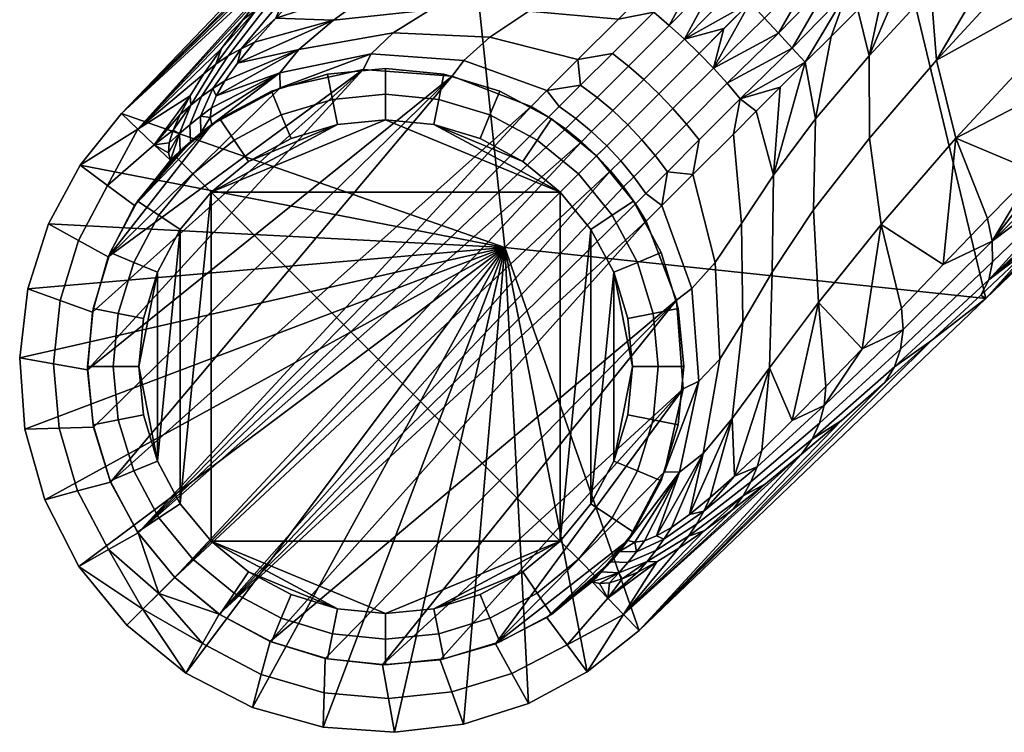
# Model space of a CAD drawing. Header units: millimetres. Extents: x -302 to 302, y -261 to 267.
# Tile 1 of 256: x -261 to -225, y -261 to -235. Entities that reach past the tile are written whole.
import ezdxf

# ---------------------------------------------------------------- set-up
doc = ezdxf.new("R2010")
doc.units = ezdxf.units.MM
doc.layers.add('nozky', color=250, linetype='Continuous')
doc.layers.add('podnoz', color=7, linetype='Continuous')

msp = doc.modelspace()

# ---------------------------------------------------------------- meshes
at = {"layer": 'nozky'}
mesh = msp.add_polyface(dxfattribs=at)
corners = [(-257.348, -245.526, 0.925), (-257.541, -247.487, 0.925), (-258.487, -247.487, 1.849), (-258.276, -245.341, 1.849), (-256.42, -245.711), (-256.595, -247.487), (-256.775, -243.64, 0.925), (-257.65, -243.278, 1.849), (-255.901, -244.002), (-255.847, -241.902, 0.925), (-256.634, -241.376, 1.849), (-255.06, -242.428), (-254.597, -240.378, 0.925), (-255.266, -239.709, 1.849), (-253.927, -241.047), (-253.073, -239.128, 0.925), (-253.599, -238.341, 1.849), (-252.547, -239.915), (-251.335, -238.199, 0.925), (-251.697, -237.325, 1.849), (-250.973, -239.073), (-249.449, -237.627, 0.925), (-249.634, -236.699, 1.849), (-249.264, -238.555), (-247.487, -237.434, 0.925), (-247.487, -236.487, 1.849), (-247.487, -238.38), (-245.526, -237.627, 0.925), (-245.342, -236.699, 1.849), (-245.711, -238.555), (-243.64, -238.199, 0.925), (-243.278, -237.325, 1.849), (-244.002, -239.073), (-241.902, -239.128, 0.925), (-241.376, -238.341, 1.849), (-242.428, -239.915), (-240.378, -240.378, 0.925), (-239.709, -239.709, 1.849), (-241.048, -241.047), (-239.128, -241.902, 0.925), (-238.341, -241.376, 1.849), (-239.915, -242.428), (-238.199, -243.64, 0.925), (-237.324, -243.278, 1.849), (-239.073, -244.002), (-237.627, -245.526, 0.925), (-236.699, -245.341, 1.849), (-238.555, -245.711), (-237.434, -247.487, 0.925), (-236.487, -247.487, 1.849), (-238.38, -247.487), (-258.276, -245.341, 1.849), (-258.487, -247.487, 1.849), (-258.487, -247.487, 5), (-258.276, -245.341, 5), (-257.65, -243.278, 1.849), (-257.65, -243.278, 5), (-256.634, -241.376, 1.849), (-256.634, -241.376, 5), (-255.266, -239.709, 1.849), (-255.266, -239.709, 5), (-253.599, -238.341, 1.849), (-253.599, -238.341, 5), (-251.697, -237.325, 1.849), (-251.697, -237.325, 5), (-249.634, -236.699, 1.849), (-249.634, -236.699, 5), (-247.487, -236.487, 1.849), (-247.487, -236.487, 5), (-245.342, -236.699, 1.849), (-245.342, -236.699, 5), (-243.278, -237.325, 1.849), (-243.278, -237.325, 5), (-241.376, -238.341, 1.849), (-241.376, -238.341, 5), (-239.709, -239.709, 1.849), (-239.709, -239.709, 5), (-238.341, -241.376, 1.849), (-238.341, -241.376, 5), (-237.324, -243.278, 1.849), (-237.324, -243.278, 5), (-236.699, -245.341, 1.849), (-236.699, -245.341, 5), (-236.487, -247.487, 1.849), (-236.487, -247.487, 5), (-255.901, -244.002), (-256.595, -247.487), (-256.42, -245.711), (-255.901, -250.973), (-255.06, -242.428), (-249.264, -238.555), (-253.927, -241.047), (-252.547, -239.915), (-250.973, -239.073), (-255.06, -252.547), (-247.487, -238.38), (-241.048, -241.047), (-241.048, -253.927), (-245.711, -238.555), (-244.002, -239.073), (-242.428, -239.915), (-239.915, -242.428), (-239.915, -252.547), (-239.073, -244.002), (-238.555, -245.711), (-238.38, -247.487)]
mesh.append_faces([[corners[k] for k in face] for face in [(0, 1, 2, 3), (4, 5, 1, 0), (6, 0, 3, 7), (8, 4, 0, 6), (9, 6, 7, 10), (11, 8, 6, 9), (12, 9, 10, 13), (14, 11, 9, 12), (15, 12, 13, 16), (17, 14, 12, 15), (18, 15, 16, 19), (20, 17, 15, 18), (21, 18, 19, 22), (23, 20, 18, 21), (24, 21, 22, 25), (26, 23, 21, 24), (27, 24, 25, 28), (29, 26, 24, 27), (30, 27, 28, 31), (32, 29, 27, 30), (33, 30, 31, 34), (35, 32, 30, 33), (36, 33, 34, 37), (38, 35, 33, 36), (39, 36, 37, 40), (41, 38, 36, 39), (42, 39, 40, 43), (44, 41, 39, 42), (45, 42, 43, 46), (47, 44, 42, 45), (48, 45, 46, 49), (50, 47, 45, 48), (51, 52, 53, 54), (55, 51, 54, 56), (57, 55, 56, 58), (59, 57, 58, 60), (61, 59, 60, 62), (63, 61, 62, 64), (65, 63, 64, 66), (67, 65, 66, 68), (69, 67, 68, 70), (71, 69, 70, 72), (73, 71, 72, 74), (75, 73, 74, 76), (77, 75, 76, 78), (79, 77, 78, 80), (81, 79, 80, 82), (83, 81, 82, 84), (85, 86, 87, 87), (88, 86, 85, 85), (88, 85, 89, 89), (90, 91, 92, 92), (92, 93, 90, 90), (89, 91, 94, 94), (90, 95, 91, 91), (91, 96, 97, 97), (98, 99, 100, 100), (96, 98, 100, 100), (95, 98, 96, 96), (96, 91, 95, 95), (101, 97, 96, 96), (102, 101, 103, 103), (103, 104, 105, 105)]])
mesh = msp.add_polyface(dxfattribs=at)
corners = [(-255.847, -253.073, 0.925), (-254.597, -254.596, 0.925), (-255.266, -255.266, 1.849), (-256.634, -253.599, 1.849), (-255.06, -252.547), (-253.927, -253.927), (-256.775, -251.335, 0.925), (-257.65, -251.697, 1.849), (-255.901, -250.973), (-257.348, -249.449, 0.925), (-258.276, -249.633, 1.849), (-256.42, -249.264), (-257.541, -247.487, 0.925), (-258.487, -247.487, 1.849), (-256.595, -247.487), (-237.627, -249.449, 0.925), (-237.434, -247.487, 0.925), (-236.487, -247.487, 1.849), (-236.699, -249.633, 1.849), (-238.555, -249.264), (-238.38, -247.487), (-238.199, -251.335, 0.925), (-237.324, -251.697, 1.849), (-239.073, -250.973), (-239.128, -253.073, 0.925), (-238.341, -253.599, 1.849), (-239.915, -252.547), (-240.378, -254.596, 0.925), (-239.709, -255.266, 1.849), (-241.048, -253.927), (-241.902, -255.847, 0.925), (-241.376, -256.634, 1.849), (-242.428, -255.06), (-243.64, -256.776, 0.925), (-243.278, -257.65, 1.849), (-244.002, -255.901), (-245.526, -257.348, 0.925), (-245.342, -258.276, 1.849), (-245.711, -256.42), (-247.487, -257.541, 0.925), (-247.487, -258.487, 1.849), (-247.487, -256.595), (-249.449, -257.348, 0.925), (-249.634, -258.276, 1.849), (-249.264, -256.42), (-251.335, -256.776, 0.925), (-251.697, -257.65, 1.849), (-250.973, -255.901), (-253.073, -255.847, 0.925), (-253.599, -256.634, 1.849), (-252.547, -255.06), (-256.634, -253.599, 1.849), (-255.266, -255.266, 1.849), (-255.266, -255.266, 5), (-256.634, -253.599, 5), (-257.65, -251.697, 1.849), (-257.65, -251.697, 5), (-258.276, -249.633, 1.849), (-258.276, -249.633, 5), (-258.487, -247.487, 1.849), (-258.487, -247.487, 5), (-236.699, -249.633, 1.849), (-236.487, -247.487, 1.849), (-236.487, -247.487, 5), (-236.699, -249.633, 5), (-237.324, -251.697, 1.849), (-237.324, -251.697, 5), (-238.341, -253.599, 1.849), (-238.341, -253.599, 5), (-239.709, -255.266, 1.849), (-239.709, -255.266, 5), (-241.376, -256.634, 1.849), (-241.376, -256.634, 5), (-243.278, -257.65, 1.849), (-243.278, -257.65, 5), (-245.342, -258.276, 1.849), (-245.342, -258.276, 5), (-247.487, -258.487, 1.849), (-247.487, -258.487, 5), (-249.634, -258.276, 1.849), (-249.634, -258.276, 5), (-251.697, -257.65, 1.849), (-251.697, -257.65, 5), (-253.599, -256.634, 1.849), (-253.599, -256.634, 5), (-255.06, -242.428), (-255.06, -252.547), (-255.901, -250.973), (-256.42, -249.264), (-256.595, -247.487), (-253.927, -241.047), (-253.927, -253.927), (-249.264, -256.42), (-247.487, -256.595), (-250.973, -255.901), (-252.547, -255.06), (-241.048, -253.927), (-242.428, -255.06), (-244.002, -255.901), (-245.711, -256.42), (-239.073, -250.973), (-239.915, -252.547), (-239.073, -244.002), (-238.38, -247.487), (-238.555, -249.264), (-239.915, -242.428)]
mesh.append_faces([[corners[k] for k in face] for face in [(0, 1, 2, 3), (4, 5, 1, 0), (6, 0, 3, 7), (8, 4, 0, 6), (9, 6, 7, 10), (11, 8, 6, 9), (12, 9, 10, 13), (14, 11, 9, 12), (15, 16, 17, 18), (19, 20, 16, 15), (21, 15, 18, 22), (23, 19, 15, 21), (24, 21, 22, 25), (26, 23, 21, 24), (27, 24, 25, 28), (29, 26, 24, 27), (30, 27, 28, 31), (32, 29, 27, 30), (33, 30, 31, 34), (35, 32, 30, 33), (36, 33, 34, 37), (38, 35, 33, 36), (39, 36, 37, 40), (41, 38, 36, 39), (42, 39, 40, 43), (44, 41, 39, 42), (45, 42, 43, 46), (47, 44, 42, 45), (48, 45, 46, 49), (50, 47, 45, 48), (1, 48, 49, 2), (5, 50, 48, 1), (51, 52, 53, 54), (55, 51, 54, 56), (57, 55, 56, 58), (59, 57, 58, 60), (61, 62, 63, 64), (65, 61, 64, 66), (67, 65, 66, 68), (69, 67, 68, 70), (71, 69, 70, 72), (73, 71, 72, 74), (75, 73, 74, 76), (77, 75, 76, 78), (79, 77, 78, 80), (81, 79, 80, 82), (83, 81, 82, 84), (52, 83, 84, 53), (85, 86, 87, 87), (88, 89, 87, 87), (86, 90, 91, 91), (92, 91, 93, 93), (92, 94, 95, 95), (92, 95, 91, 91), (90, 96, 91, 91), (93, 91, 96, 96), (97, 98, 99, 99), (99, 96, 97, 97), (100, 101, 102, 102), (100, 103, 104, 104), (105, 101, 96, 96), (102, 103, 100, 100), (99, 93, 96, 96)]])
at = {"layer": 'podnoz'}
mesh = msp.add_polyface(dxfattribs=at)
corners = [(-239.061, -226.464, 36.925), (-242.021, -225.29, 40.908), (-240.271, -223.568, 42.593), (-237.052, -222.6, 42.074), (-238.488, -221.754, 44.139), (-235.68, -223.324, 39.807), (-234.377, -223.924, 37.347), (-236.175, -227.179, 32.219), (-243.713, -226.922, 39.082), (-242.245, -229.215, 33.372), (-233.151, -224.394, 34.704), (-232.01, -224.732, 31.888), (-230.958, -224.932, 28.908), (-233.544, -227.384, 26.907), (-230.003, -224.992, 25.775), (-230.213, -225.97, 21.811), (-229.15, -224.908, 22.498), (-231.263, -227.02, 21.088), (-246.841, -228.498, 38.749), (-243.617, -225.104, 42.783), (-242.855, -225.114, 41.801), (-246.115, -228.407, 37.898), (-247.49, -228.719, 39.64), (-244.285, -225.245, 43.823), (-245.325, -228.463, 37.11), (-240.032, -221.375, 46.162), (-246.522, -227.36, 42.785), (-244.85, -225.542, 44.87), (-243.057, -223.63, 46.762), (-241.148, -221.628, 48.466), (-217.49, -213.248, 29.821), (-213.036, -206.918, 41.498), (-232.714, -212.574, 57.917), (-244.974, -225.359, 47.703), (-229.15, -224.908, 22.498), (-217.49, -213.248, 29.821), (-227.039, -227.039, 22.498), (-230.213, -225.97, 21.811), (-228.321, -228.321, 21.655), (-231.263, -227.02, 21.088), (-229.58, -229.58, 20.749), (-240.655, -221.423, 47.292), (-239.304, -221.483, 45.102), (-213.248, -217.49, 29.821), (-224.992, -230.003, 25.775), (-224.908, -229.15, 22.498), (-206.918, -213.036, 41.498), (-224.932, -230.958, 28.908), (-224.731, -232.01, 31.888), (-206.726, -214.238, 45.022), (-206.36, -215.557, 48.342), (-224.394, -233.151, 34.704), (-205.826, -216.982, 51.443), (-223.924, -234.377, 37.347), (-205.127, -218.507, 54.313), (-223.325, -235.68, 39.807), (-204.269, -220.124, 56.938), (-222.6, -237.052, 42.074), (-204.289, -221.815, 57.96), (-213.018, -230.154, 51.049), (-204.057, -222.635, 58.901), (-204.207, -224.127, 60.901), (-221.375, -240.032, 46.162), (-204.056, -223.434, 59.868), (-204.38, -224.59, 62.066), (-199.789, -220.454, 68.129), (-212.574, -232.714, 57.917), (-224.908, -229.15, 22.498), (-213.248, -217.49, 29.821), (-212.574, -232.714, 57.917), (-215.215, -215.215, 64.174), (-229.154, -229.154, 52.783), (-199.789, -220.454, 68.129)]
mesh.append_faces([[corners[k] for k in face] for face in [(0, 1, 2, 2), (3, 2, 4, 4), (0, 3, 5, 5), (0, 5, 6, 7), (0, 2, 3, 3), (0, 8, 1, 1), (8, 0, 9, 9), (10, 7, 6, 6), (11, 12, 13, 13), (14, 13, 12, 12), (15, 14, 16, 16), (14, 15, 13, 13), (17, 13, 15, 15), (11, 7, 10, 10), (13, 7, 11, 11), (18, 19, 20, 21), (22, 23, 19, 18), (20, 4, 2, 2), (20, 2, 1, 1), (21, 20, 8, 24), (1, 8, 20, 20), (23, 25, 19, 19), (20, 19, 25, 25), (23, 22, 26, 27), (23, 28, 29, 29), (27, 28, 23, 23), (30, 16, 14, 14), (11, 31, 12, 12), (32, 29, 33, 33), (29, 28, 33, 33), (33, 28, 27, 27), (27, 26, 33, 33), (34, 35, 36, 36), (37, 38, 39, 39), (34, 36, 37, 37), (38, 40, 39, 39), (36, 38, 37, 37), (23, 29, 41, 41), (23, 41, 25, 25), (20, 42, 4, 4), (20, 25, 42, 42), (43, 44, 45, 45), (44, 46, 47, 47), (48, 49, 50, 51), (46, 49, 48, 48), (51, 50, 52, 53), (48, 47, 46, 46), (54, 55, 53, 52), (55, 54, 56, 57), (56, 58, 59, 59), (60, 59, 58, 58), (61, 62, 63, 63), (64, 65, 66, 66), (67, 36, 68, 68), (69, 70, 71, 71), (72, 70, 69, 69)]])
mesh = msp.add_polyface(dxfattribs=at)
corners = [(-231.263, -227.02, 21.088), (-229.58, -229.58, 20.749), (-232.299, -228.057, 20.327), (-232.02, -232.02, 18.729), (-232.553, -231.491, 18.734), (-230.814, -230.815, 19.775), (-233.089, -230.967, 18.748), (-233.051, -233.051, 17.749), (-233.628, -230.448, 18.771), (-233.319, -229.077, 19.524), (-229.653, -236.022, 24.468), (-227.384, -233.544, 26.907), (-227.179, -236.175, 32.219), (-229.649, -239.057, 29.133), (-231.637, -238.345, 21.699), (-231.712, -241.705, 25.602), (-222.6, -237.052, 42.074), (-221.753, -238.488, 44.139), (-223.568, -240.271, 42.593), (-226.463, -239.061, 36.925), (-223.325, -235.68, 39.807), (-223.924, -234.377, 37.347), (-224.394, -233.151, 34.704), (-224.731, -232.01, 31.888), (-224.932, -230.958, 28.908), (-224.992, -230.003, 25.775), (-225.97, -230.213, 21.811), (-224.908, -229.15, 22.498), (-227.021, -231.263, 21.088), (-228.057, -232.299, 20.327), (-231.059, -235.302, 17.778), (-230.079, -234.321, 18.676), (-229.077, -233.319, 19.524), (-232.013, -236.256, 16.826), (-233.188, -240.426, 18.675), (-204.269, -220.124, 56.938), (-213.018, -230.154, 51.049), (-204.057, -222.635, 58.901), (-204.056, -223.434, 59.868), (-221.375, -240.032, 46.162), (-204.207, -224.127, 60.901), (-204.38, -224.59, 62.066), (-221.628, -241.148, 48.466), (-212.574, -232.714, 57.917), (-230.449, -233.628, 18.771), (-231.059, -235.302, 17.778), (-232.013, -236.256, 16.826), (-230.079, -234.321, 18.676), (-228.057, -232.299, 20.327), (-229.077, -233.319, 19.524), (-225.97, -230.213, 21.811), (-227.021, -231.263, 21.088), (-228.321, -228.321, 21.655), (-224.908, -229.15, 22.498), (-227.039, -227.039, 22.498), (-231.491, -232.553, 18.734), (-230.967, -233.089, 18.748), (-225.359, -244.974, 47.703), (-212.574, -232.714, 57.917), (-229.154, -229.154, 52.783), (-221.423, -240.655, 47.292), (-221.483, -239.304, 45.102), (-232.501, -235.73, 16.802), (-233.004, -235.175, 16.764), (-233.52, -234.628, 16.742)]
mesh.append_faces([[corners[k] for k in face] for face in [(0, 1, 2, 2), (3, 4, 5, 5), (4, 6, 5, 5), (7, 4, 3, 3), (6, 8, 5, 5), (8, 9, 5, 5), (1, 5, 2, 2), (10, 11, 12, 13), (14, 10, 13, 15), (16, 17, 18, 18), (19, 20, 16, 16), (19, 12, 21, 20), (22, 21, 12, 12), (23, 11, 24, 24), (25, 24, 11, 11), (26, 27, 25, 25), (25, 11, 26, 26), (28, 26, 11, 11), (23, 22, 12, 12), (11, 10, 29, 28), (11, 23, 12, 12), (10, 14, 30, 31), (10, 32, 29, 29), (31, 32, 10, 10), (30, 14, 33, 33), (34, 33, 14, 14), (35, 36, 16, 16), (17, 16, 36, 36), (37, 17, 36, 36), (37, 38, 39, 39), (40, 41, 42, 42), (42, 41, 43, 43), (44, 45, 46, 46), (44, 47, 45, 45), (48, 49, 5, 5), (50, 51, 52, 52), (53, 50, 54, 54), (51, 48, 1, 1), (44, 49, 47, 47), (52, 51, 1, 1), (3, 5, 55, 55), (55, 5, 56, 56), (7, 3, 55, 55), (56, 5, 44, 44), (44, 5, 49, 49), (1, 48, 5, 5), (54, 50, 52, 52), (57, 58, 59, 59), (40, 42, 60, 60), (40, 60, 39, 39), (37, 61, 17, 17), (37, 39, 61, 61), (56, 44, 62, 62), (46, 62, 44, 44), (55, 56, 63, 63), (62, 63, 56, 56), (63, 64, 55, 55)]])
mesh = msp.add_polyface(dxfattribs=at)
corners = [(-252.32, -235.515, 22.439), (-251.533, -234.627, 25.168), (-249.406, -234.706, 19.992), (-252.949, -236.287, 19.633), (-251.386, -236.651, 10.039), (-253.913, -237.942, 10.922), (-253.737, -237.493, 13.859), (-250.692, -235.778, 15.047), (-253.42, -236.944, 16.767), (-253.9, -238.55, 5), (-253.962, -238.293, 7.965), (-252.256, -234.304, 29.401), (-250.165, -231.759, 34.794), (-249.573, -231.492, 34.079), (-251.738, -234.016, 28.857), (-253.296, -236.022, 23.207), (-251.181, -233.787, 28.323), (-252.821, -235.754, 22.819), (-253.747, -236.324, 23.598), (-254.273, -237.522, 17.269), (-253.856, -237.224, 17.016), (-254.675, -237.838, 17.523), (-254.713, -238.559, 11.17), (-254.321, -238.242, 11.045), (-255.092, -238.889, 11.296), (-250.585, -233.619, 27.804), (-251.813, -233.48, 32.717), (-250.72, -232.146, 35.452), (-252.758, -234.686, 29.853), (-254.304, -238.859, 4.999), (-254.688, -239.187, 4.997), (-255.061, -239.527, 4.997), (-253.544, -235.747, 26.923), (-254.693, -237.49, 20.843), (-254.187, -236.68, 23.915), (-255.07, -238.182, 17.72), (-255.325, -238.761, 14.561), (-255.466, -239.233, 11.378), (-255.497, -239.602, 8.187), (-244.974, -225.359, 47.703), (-246.522, -227.36, 42.785), (-257.231, -238.144, 37.487), (-249.473, -230.68, 38.05), (-248.07, -229.08, 40.504), (-256.028, -239.297, 15.829), (-256.63, -238.721, 26.658), (-258.754, -240.05, 36.093), (-254.304, -238.859, 4.999), (-253.9, -238.55, 5), (-254.688, -239.187, 4.997), (-251.376, -237.198, 5), (-257.716, -243.438, 5), (-251.376, -237.198, 5), (-248.312, -236.518, 5)]
mesh.append_faces([[corners[k] for k in face] for face in [(0, 1, 2, 2), (0, 2, 3, 3), (4, 5, 6, 6), (7, 6, 8, 8), (4, 6, 7, 7), (4, 9, 10, 10), (4, 10, 5, 5), (3, 7, 8, 8), (11, 12, 13, 14), (15, 14, 16, 17), (18, 11, 14, 15), (19, 15, 17, 20), (21, 18, 15, 19), (22, 19, 20, 23), (24, 21, 19, 22), (1, 16, 25, 25), (12, 11, 26, 27), (26, 11, 28, 28), (17, 1, 0, 0), (17, 0, 3, 3), (20, 17, 3, 8), (23, 20, 6, 5), (8, 6, 20, 20), (23, 5, 10, 10), (29, 10, 9, 9), (22, 23, 29, 30), (29, 23, 10, 10), (30, 31, 24, 22), (32, 28, 11, 11), (32, 11, 18, 18), (18, 21, 33, 34), (18, 34, 32, 32), (21, 35, 33, 33), (35, 21, 36, 36), (24, 37, 36, 36), (38, 37, 24, 24), (21, 24, 36, 36), (1, 17, 16, 16), (39, 40, 41, 41), (42, 41, 43, 43), (35, 44, 33, 33), (45, 33, 44, 44), (36, 44, 35, 35), (44, 36, 37, 37), (45, 27, 26, 26), (41, 27, 45, 45), (45, 34, 33, 33), (45, 28, 32, 32), (32, 34, 45, 45), (45, 26, 28, 28), (27, 41, 42, 42), (45, 46, 41, 41), (47, 48, 49, 49), (4, 50, 9, 9), (51, 52, 53, 53), (51, 48, 52, 52)]])
mesh = msp.add_polyface(dxfattribs=at)
corners = [(-239.057, -229.649, 29.133), (-242.245, -229.215, 33.372), (-239.061, -226.464, 36.925), (-236.175, -227.179, 32.219), (-241.705, -231.712, 25.602), (-245.116, -231.523, 29.29), (-238.345, -231.636, 21.699), (-236.022, -229.653, 24.468), (-243.997, -233.239, 21.738), (-247.537, -233.332, 24.791), (-240.426, -233.188, 18.675), (-245.846, -234.32, 17.642), (-249.406, -234.706, 19.992), (-242.209, -234.366, 15.44), (-247.21, -235.163, 13.473), (-250.692, -235.778, 15.047), (-243.64, -235.33, 12.097), (-248.027, -235.938, 9.264), (-251.386, -236.651, 10.039), (-244.607, -236.193, 8.624), (-246.834, -229.91, 34.99), (-245.325, -228.463, 37.11), (-248.223, -231.255, 32.727), (-243.713, -226.922, 39.082), (-249.478, -232.494, 30.328), (-250.585, -233.619, 27.804), (-251.533, -234.627, 25.168), (-252.949, -236.287, 19.633), (-238.062, -233.82, 14.736), (-238.903, -234.66, 13.589), (-240.4, -236.158, 11.06), (-245.032, -236.765, 5), (-248.312, -236.518, 5), (-241.542, -237.3, 8.186), (-242.125, -237.883, 5), (-249.573, -231.492, 34.079), (-246.841, -228.498, 38.749), (-246.115, -228.407, 37.898), (-248.924, -231.32, 33.385), (-250.165, -231.759, 34.794), (-247.49, -228.719, 39.64), (-251.738, -234.016, 28.857), (-251.181, -233.787, 28.323), (-249.473, -230.68, 38.05), (-248.07, -229.08, 40.504), (-250.72, -232.146, 35.452), (-246.522, -227.36, 42.785), (-257.231, -238.144, 37.487), (-239.693, -237.552, 9.801), (-240.477, -238.333, 7.405), (-241.092, -237.892, 7.434), (-240.297, -237.099, 9.849), (-239.114, -238.04, 9.772), (-239.89, -238.814, 7.387), (-238.535, -236.397, 12.159), (-239.123, -235.928, 12.215), (-237.967, -236.894, 12.125), (-241.476, -238.275, 5), (-240.855, -238.711, 5), (-238.903, -234.66, 13.589), (-237.6, -234.409, 14.505), (-240.266, -239.19, 5), (-239.334, -239.334, 7.381), (-239.709, -239.709, 5), (-238.562, -238.562, 9.762), (-245.032, -236.765, 5), (-258.488, -247.601, 5), (-248.312, -236.518, 5), (-229.154, -229.154, 52.783), (-244.974, -225.359, 47.703), (-243.094, -243.094, 41.391), (-257.231, -238.144, 37.487), (-251.376, -237.198, 5), (-238.814, -239.89, 7.387), (-238.04, -239.114, 9.772)]
mesh.append_faces([[corners[k] for k in face] for face in [(0, 1, 2, 3), (4, 5, 1, 0), (6, 4, 0, 7), (8, 9, 5, 4), (10, 8, 4, 6), (11, 12, 9, 8), (13, 11, 8, 10), (14, 15, 12, 11), (16, 14, 11, 13), (17, 18, 15, 14), (19, 17, 14, 16), (20, 21, 1, 1), (22, 20, 5, 5), (21, 23, 1, 1), (1, 5, 20, 20), (5, 24, 22, 22), (25, 24, 9, 9), (26, 25, 9, 9), (9, 12, 26, 26), (15, 27, 12, 12), (10, 28, 29, 13), (30, 16, 13, 29), (19, 31, 32, 17), (30, 33, 19, 16), (31, 19, 33, 34), (9, 24, 5, 5), (35, 36, 37, 38), (39, 40, 36, 35), (41, 35, 38, 42), (38, 20, 22, 22), (38, 22, 24, 24), (38, 37, 20, 20), (42, 38, 24, 25), (21, 20, 37, 37), (40, 39, 43, 44), (45, 43, 39, 39), (46, 40, 44, 44), (47, 46, 44, 44), (48, 49, 50, 51), (52, 53, 49, 48), (54, 48, 51, 55), (56, 52, 48, 54), (34, 33, 50, 57), (58, 57, 50, 49), (50, 33, 51, 51), (30, 59, 60, 55), (30, 55, 51, 51), (33, 30, 51, 51), (49, 53, 61, 58), (62, 63, 61, 53), (53, 52, 64, 62), (65, 66, 67, 67), (68, 69, 70, 70), (69, 71, 70, 70), (17, 72, 18, 18), (17, 32, 72, 72), (73, 62, 64, 74)]])
mesh = msp.add_polyface(dxfattribs=at)
corners = [(-236.022, -229.653, 24.468), (-239.057, -229.649, 29.133), (-236.175, -227.179, 32.219), (-233.544, -227.384, 26.907), (-231.263, -227.02, 21.088), (-232.299, -228.057, 20.327), (-234.321, -230.079, 18.676), (-235.302, -231.059, 17.778), (-238.345, -231.636, 21.699), (-233.319, -229.077, 19.524), (-236.256, -232.013, 16.826), (-240.426, -233.188, 18.675), (-237.177, -232.934, 15.813), (-238.062, -233.82, 14.736), (-237.029, -234.896, 14.453), (-238.535, -236.397, 12.159), (-239.123, -235.928, 12.215), (-237.6, -234.409, 14.505), (-236.472, -235.403, 14.421), (-237.967, -236.894, 12.125), (-238.903, -234.66, 13.589), (-238.062, -233.82, 14.736), (-239.114, -238.04, 9.772), (-237.418, -237.418, 12.114), (-238.562, -238.562, 9.762), (-235.929, -235.929, 14.411), (-235.012, -235.012, 15.594), (-237.177, -232.934, 15.813), (-236.256, -232.013, 16.826), (-233.628, -230.448, 18.771), (-235.302, -231.059, 17.778), (-234.321, -230.079, 18.676), (-232.299, -228.057, 20.327), (-230.814, -230.815, 19.775), (-233.319, -229.077, 19.524), (-234.05, -234.05, 16.705), (-232.553, -231.491, 18.734), (-233.051, -233.051, 17.749), (-235.73, -232.502, 16.802), (-233.089, -230.967, 18.748), (-235.175, -233.004, 16.764), (-234.628, -233.52, 16.742), (-233.188, -240.426, 18.675), (-232.934, -237.177, 15.813), (-232.013, -236.256, 16.826), (-233.82, -238.062, 14.736), (-236.895, -237.967, 12.125), (-236.397, -238.535, 12.159), (-237.552, -239.693, 9.801), (-238.04, -239.114, 9.772), (-234.896, -237.029, 14.453), (-234.409, -237.6, 14.505), (-235.929, -239.123, 12.215), (-235.403, -236.472, 14.421), (-236.158, -240.4, 11.06), (-234.661, -238.903, 13.589), (-233.82, -238.062, 14.736), (-232.934, -237.177, 15.813), (-232.013, -236.256, 16.826), (-231.491, -232.553, 18.734), (-232.501, -235.73, 16.802), (-233.004, -235.175, 16.764), (-233.52, -234.628, 16.742)]
mesh.append_faces([[corners[k] for k in face] for face in [(0, 1, 2, 3), (3, 4, 5, 0), (0, 6, 7, 8), (0, 5, 9, 9), (6, 0, 9, 9), (7, 10, 8, 8), (11, 10, 12, 12), (13, 11, 12, 12), (11, 8, 10, 10), (14, 15, 16, 17), (18, 19, 15, 14), (17, 20, 21, 21), (22, 19, 23, 24), (19, 18, 25, 23), (26, 25, 18, 18), (27, 28, 17, 17), (29, 28, 30, 30), (29, 30, 31, 31), (32, 33, 34, 34), (29, 31, 34, 34), (18, 35, 26, 26), (35, 36, 37, 37), (17, 21, 27, 27), (14, 17, 38, 38), (39, 38, 29, 29), (28, 38, 17, 17), (28, 29, 38, 38), (18, 14, 40, 40), (36, 40, 39, 39), (38, 40, 14, 14), (38, 39, 40, 40), (35, 18, 41, 41), (35, 41, 36, 36), (40, 41, 18, 18), (40, 36, 41, 41), (42, 43, 44, 44), (45, 43, 42, 42), (46, 47, 48, 49), (50, 51, 52, 47), (53, 50, 47, 46), (54, 52, 51, 55), (51, 56, 55, 55), (49, 24, 23, 46), (46, 23, 25, 53), (26, 53, 25, 25), (57, 51, 58, 58), (53, 26, 35, 35), (35, 37, 59, 59), (51, 57, 56, 56), (50, 60, 51, 51), (58, 51, 60, 60), (53, 61, 50, 50), (60, 50, 61, 61), (35, 62, 53, 53), (35, 59, 62, 62), (61, 53, 62, 62)]])
mesh = msp.add_polyface(dxfattribs=at)
corners = [(-229.649, -239.057, 29.133), (-227.179, -236.175, 32.219), (-226.463, -239.061, 36.925), (-229.215, -242.245, 33.372), (-231.712, -241.705, 25.602), (-231.523, -245.116, 29.29), (-233.239, -243.997, 21.738), (-233.332, -247.537, 24.791), (-233.188, -240.426, 18.675), (-231.637, -238.345, 21.699), (-234.32, -245.846, 17.642), (-234.706, -249.406, 19.992), (-234.366, -242.209, 15.44), (-223.568, -240.271, 42.593), (-225.291, -242.021, 40.908), (-222.6, -237.052, 42.074), (-226.922, -243.713, 39.082), (-229.91, -246.834, 34.99), (-228.463, -245.325, 37.11), (-231.255, -248.223, 32.727), (-232.494, -249.478, 30.328), (-233.619, -250.585, 27.804), (-234.626, -251.533, 25.168), (-234.661, -238.903, 13.589), (-233.82, -238.062, 14.736), (-228.498, -246.841, 38.749), (-228.407, -246.115, 37.898), (-225.114, -242.855, 41.801), (-225.104, -243.617, 42.783), (-228.719, -247.49, 39.64), (-225.245, -244.285, 43.823), (-231.492, -249.573, 34.079), (-231.32, -248.924, 33.385), (-231.759, -250.165, 34.794), (-234.016, -251.738, 28.857), (-233.787, -251.181, 28.323), (-234.304, -252.256, 29.401), (-221.753, -238.488, 44.139), (-221.375, -240.032, 46.162), (-225.542, -244.85, 44.87), (-227.36, -246.522, 42.785), (-221.628, -241.148, 48.466), (-223.63, -243.057, 46.762), (-229.08, -248.07, 40.504), (-230.68, -249.473, 38.05), (-232.146, -250.72, 35.452), (-233.48, -251.813, 32.717), (-225.359, -244.974, 47.703), (-238.144, -257.231, 37.487), (-212.574, -232.714, 57.917), (-238.721, -256.63, 26.658), (-229.154, -229.154, 52.783), (-243.094, -243.094, 41.391), (-225.359, -244.974, 47.703), (-221.423, -240.655, 47.292), (-221.483, -239.304, 45.102)]
mesh.append_faces([[corners[k] for k in face] for face in [(0, 1, 2, 3), (4, 0, 3, 5), (6, 4, 5, 7), (8, 9, 4, 6), (10, 6, 7, 11), (12, 8, 6, 10), (2, 13, 14, 14), (2, 15, 13, 13), (2, 14, 16, 16), (17, 3, 18, 18), (19, 5, 17, 17), (16, 3, 2, 2), (18, 3, 16, 16), (3, 17, 5, 5), (5, 19, 20, 20), (21, 7, 20, 20), (22, 7, 21, 21), (8, 12, 23, 24), (7, 5, 20, 20), (25, 26, 27, 28), (29, 25, 28, 30), (31, 32, 26, 25), (33, 31, 25, 29), (34, 35, 32, 31), (36, 34, 31, 33), (27, 13, 37, 37), (27, 14, 13, 13), (26, 18, 16, 27), (14, 27, 16, 16), (32, 19, 17, 17), (32, 20, 19, 19), (32, 17, 26, 26), (35, 21, 20, 32), (22, 21, 35, 35), (18, 26, 17, 17), (30, 28, 38, 38), (27, 38, 28, 28), (30, 39, 40, 29), (30, 41, 42, 42), (39, 30, 42, 42), (29, 43, 44, 33), (33, 45, 46, 36), (45, 33, 44, 44), (40, 43, 29, 29), (47, 48, 40, 40), (49, 47, 41, 41), (41, 47, 42, 42), (48, 43, 40, 40), (47, 39, 42, 42), (39, 47, 40, 40), (44, 43, 48, 48), (50, 46, 45, 45), (51, 52, 53, 53), (30, 54, 41, 41), (30, 38, 54, 54), (27, 37, 55, 55), (27, 55, 38, 38)]])
mesh = msp.add_polyface(dxfattribs=at)
corners = [(-255.427, -239.874, 5), (-255.092, -238.889, 11.296), (-255.061, -239.527, 4.997), (-255.497, -239.602, 8.187), (-256.028, -239.297, 15.829), (-255.466, -239.233, 11.378), (-255.854, -255.855, 13.333), (-256.619, -253.621, 5), (-255.266, -255.266, 5), (-257.709, -254.24, 17.581), (-257.63, -251.748, 5), (-258.846, -252.073, 17.816), (-259.524, -249.753, 18.188), (-259.735, -247.381, 18.672), (-258.488, -247.601, 5), (-258.26, -249.716, 5), (-256.444, -256.444, 21.667), (-257.033, -257.033, 30), (-258.799, -254.859, 30.161), (-260.062, -252.398, 30.632), (-260.788, -249.791, 31.376), (-260.983, -247.161, 32.343), (-258.304, -245.482, 5), (-259.49, -245.047, 19.241), (-258.817, -242.83, 19.873), (-257.716, -243.438, 5), (-260.678, -244.613, 33.481), (-256.744, -241.545, 5), (-257.749, -240.798, 20.547), (-259.918, -242.222, 34.746), (-258.754, -240.05, 36.093), (-256.63, -238.721, 26.658), (-256.619, -253.621, 5), (-240.266, -239.19, 5), (-255.266, -255.266, 5), (-245.032, -236.765, 5), (-257.63, -251.748, 5), (-258.26, -249.716, 5), (-258.488, -247.601, 5), (-242.125, -237.883, 5), (-241.476, -238.275, 5), (-258.304, -245.482, 5), (-248.312, -236.518, 5), (-256.744, -241.545, 5), (-253.9, -238.55, 5), (-257.716, -243.438, 5), (-255.061, -239.527, 4.997), (-255.427, -239.874, 5), (-254.688, -239.187, 4.997), (-258.799, -254.859, 30.161), (-257.033, -257.033, 30), (-243.094, -243.094, 41.391), (-260.062, -252.398, 30.632), (-260.788, -249.791, 31.376), (-260.983, -247.161, 32.343), (-260.678, -244.613, 33.481), (-259.918, -242.222, 34.746), (-258.754, -240.05, 36.093), (-257.231, -238.144, 37.487), (-253.621, -256.619, 5), (-254.24, -257.709, 17.581), (-251.748, -257.63, 5), (-252.073, -258.846, 17.816), (-249.753, -259.524, 18.188), (-249.716, -258.26, 5), (-247.601, -258.488, 5), (-247.381, -259.735, 18.672), (-254.858, -258.799, 30.161), (-249.791, -260.788, 31.376), (-252.397, -260.062, 30.632), (-237.883, -242.125, 5), (-251.748, -257.63, 5), (-253.621, -256.619, 5), (-254.858, -258.799, 30.161), (-249.791, -260.788, 31.376), (-252.397, -260.062, 30.632)]
mesh.append_faces([[corners[k] for k in face] for face in [(0, 1, 2, 2), (3, 1, 0, 0), (4, 3, 0, 0), (5, 3, 4, 4), (6, 7, 8, 8), (9, 7, 6, 6), (10, 7, 9, 11), (12, 13, 14, 15), (15, 10, 11, 12), (16, 9, 6, 6), (17, 18, 16, 16), (18, 9, 16, 16), (11, 19, 20, 12), (12, 20, 21, 13), (19, 11, 9, 18), (22, 14, 13, 23), (23, 24, 25, 22), (13, 21, 26, 23), (27, 25, 24, 28), (0, 27, 28, 4), (26, 29, 24, 23), (30, 28, 24, 29), (30, 31, 28, 28), (4, 28, 31, 31), (32, 33, 34, 34), (35, 36, 37, 37), (38, 35, 37, 37), (39, 32, 36, 36), (39, 40, 32, 32), (41, 42, 38, 38), (43, 44, 45, 45), (42, 41, 45, 45), (46, 43, 47, 47), (43, 48, 44, 44), (48, 43, 46, 46), (49, 50, 51, 51), (49, 51, 52, 52), (53, 52, 51, 51), (54, 53, 51, 51), (54, 51, 55, 55), (56, 51, 57, 57), (55, 51, 56, 56), (58, 57, 51, 51), (6, 8, 59, 59), (60, 6, 59, 59), (61, 62, 60, 59), (63, 64, 65, 66), (64, 63, 62, 61), (16, 6, 60, 60), (17, 16, 67, 67), (67, 16, 60, 60), (62, 63, 68, 69), (69, 67, 60, 62), (70, 71, 72, 72), (73, 51, 50, 50), (74, 51, 75, 75)]])
mesh = msp.add_polyface(dxfattribs=at)
corners = [(-257.63, -251.748, 5), (-245.032, -236.765, 5), (-242.125, -237.883, 5), (-240.266, -239.19, 5), (-239.709, -239.709, 5), (-255.266, -255.266, 5), (-240.855, -238.711, 5), (-256.619, -253.621, 5), (-241.476, -238.275, 5), (-238.859, -254.304, 4.999), (-238.55, -253.9, 5), (-238.293, -253.962, 7.965), (-238.559, -254.713, 11.17), (-239.187, -254.688, 4.997), (-238.242, -254.321, 11.045), (-238.889, -255.092, 11.296), (-239.527, -255.061, 4.997), (-239.875, -255.427, 5), (-239.602, -255.497, 8.187), (-238.761, -255.325, 14.561), (-239.233, -255.466, 11.378), (-237.838, -254.675, 17.523), (-238.182, -255.07, 17.72), (-237.49, -254.693, 20.843), (-239.297, -256.028, 15.829), (-249.753, -259.524, 18.188), (-247.381, -259.735, 18.672), (-247.161, -260.983, 32.343), (-249.791, -260.788, 31.376), (-245.482, -258.304, 5), (-245.047, -259.49, 19.241), (-247.601, -258.488, 5), (-243.438, -257.716, 5), (-242.83, -258.817, 19.873), (-244.613, -260.678, 33.481), (-241.545, -256.744, 5), (-240.798, -257.749, 20.547), (-242.222, -259.918, 34.746), (-240.05, -258.754, 36.093), (-238.721, -256.63, 26.658), (-238.144, -257.231, 37.487), (-238.711, -240.855, 5), (-238.333, -240.477, 7.405), (-237.892, -241.092, 7.434), (-238.275, -241.476, 5), (-239.19, -240.266, 5), (-238.814, -239.89, 7.387), (-239.334, -239.334, 7.381), (-239.709, -239.709, 5), (-253.621, -256.619, 5), (-239.19, -240.266, 5), (-236.765, -245.032, 5), (-249.716, -258.26, 5), (-251.748, -257.63, 5), (-247.601, -258.488, 5), (-237.883, -242.125, 5), (-238.711, -240.855, 5), (-238.275, -241.476, 5), (-245.482, -258.304, 5), (-236.519, -248.312, 5), (-241.545, -256.744, 5), (-243.438, -257.716, 5), (-238.55, -253.9, 5), (-239.527, -255.061, 4.997), (-239.875, -255.427, 5), (-238.859, -254.304, 4.999), (-239.187, -254.688, 4.997), (-254.858, -258.799, 30.161), (-252.397, -260.062, 30.632), (-243.094, -243.094, 41.391), (-247.161, -260.983, 32.343), (-249.791, -260.788, 31.376), (-244.613, -260.678, 33.481), (-242.222, -259.918, 34.746), (-240.05, -258.754, 36.093), (-238.144, -257.231, 37.487), (-237.198, -251.376, 5)]
mesh.append_faces([[corners[k] for k in face] for face in [(0, 1, 2, 2), (3, 4, 5, 5), (6, 7, 8, 8), (7, 6, 3, 3), (9, 10, 11, 11), (12, 13, 9, 14), (9, 11, 14, 14), (13, 12, 15, 16), (17, 16, 15, 15), (18, 17, 15, 15), (15, 19, 20, 20), (18, 15, 20, 20), (21, 19, 15, 15), (22, 23, 24, 24), (19, 22, 24, 24), (24, 17, 18, 18), (24, 20, 19, 19), (20, 24, 18, 18), (25, 26, 27, 28), (29, 30, 26, 31), (30, 29, 32, 33), (26, 30, 34, 27), (35, 36, 33, 32), (17, 24, 36, 35), (34, 30, 33, 37), (38, 37, 33, 36), (38, 36, 39, 39), (24, 39, 36, 36), (39, 40, 38, 38), (41, 42, 43, 44), (42, 41, 45, 46), (47, 46, 45, 48), (49, 5, 50, 50), (51, 52, 53, 53), (54, 52, 51, 51), (53, 55, 51, 51), (50, 5, 4, 4), (56, 57, 49, 49), (49, 50, 56, 56), (55, 49, 57, 57), (58, 54, 59, 59), (60, 61, 62, 62), (59, 61, 58, 58), (63, 64, 60, 60), (65, 66, 62, 62), (60, 62, 66, 66), (66, 63, 60, 60), (51, 59, 54, 54), (67, 68, 69, 69), (70, 69, 71, 71), (70, 72, 69, 69), (73, 74, 69, 69), (72, 73, 69, 69), (75, 69, 74, 74), (61, 59, 76, 76), (61, 76, 62, 62)]])
mesh = msp.add_polyface(dxfattribs=at)
corners = [(-235.163, -247.21, 13.473), (-234.32, -245.846, 17.642), (-234.706, -249.406, 19.992), (-235.778, -250.692, 15.047), (-235.331, -243.64, 12.097), (-234.366, -242.209, 15.44), (-235.938, -248.027, 9.264), (-236.651, -251.386, 10.039), (-236.193, -244.607, 8.624), (-233.332, -247.537, 24.791), (-234.626, -251.533, 25.168), (-235.515, -252.32, 22.439), (-236.287, -252.949, 19.633), (-237.493, -253.737, 13.859), (-237.941, -253.913, 10.922), (-236.944, -253.42, 16.767), (-238.293, -253.962, 7.965), (-238.55, -253.9, 5), (-236.158, -240.4, 11.06), (-234.661, -238.903, 13.589), (-236.519, -248.312, 5), (-236.765, -245.032, 5), (-237.3, -241.542, 8.186), (-237.883, -242.125, 5), (-236.022, -253.296, 23.207), (-235.753, -252.821, 22.819), (-233.787, -251.181, 28.323), (-234.016, -251.738, 28.857), (-236.324, -253.747, 23.598), (-234.304, -252.256, 29.401), (-237.522, -254.273, 17.269), (-237.224, -253.856, 17.016), (-237.838, -254.675, 17.523), (-238.559, -254.713, 11.17), (-238.242, -254.321, 11.045), (-238.889, -255.092, 11.296), (-233.48, -251.813, 32.717), (-234.686, -252.758, 29.853), (-235.747, -253.544, 26.923), (-236.68, -254.187, 23.915), (-237.49, -254.693, 20.843), (-238.182, -255.07, 17.72), (-238.761, -255.325, 14.561), (-238.721, -256.63, 26.658), (-239.297, -256.028, 15.829), (-238.144, -257.231, 37.487), (-232.146, -250.72, 35.452), (-230.68, -249.473, 38.05), (-237.552, -239.693, 9.801), (-237.099, -240.297, 9.849), (-237.892, -241.092, 7.434), (-238.333, -240.477, 7.405), (-238.04, -239.114, 9.772), (-238.814, -239.89, 7.387), (-236.397, -238.535, 12.159), (-235.929, -239.123, 12.215), (-238.275, -241.476, 5), (-225.359, -244.974, 47.703), (-243.094, -243.094, 41.391), (-238.144, -257.231, 37.487), (-237.198, -251.376, 5)]
mesh.append_faces([[corners[k] for k in face] for face in [(0, 1, 2, 3), (4, 5, 1, 0), (6, 0, 3, 7), (8, 4, 0, 6), (9, 10, 2, 2), (11, 2, 10, 10), (3, 2, 12, 12), (11, 12, 2, 2), (7, 13, 14, 14), (3, 15, 13, 13), (7, 3, 13, 13), (7, 16, 17, 17), (7, 14, 16, 16), (12, 15, 3, 3), (18, 19, 5, 4), (8, 6, 20, 21), (18, 4, 8, 22), (21, 23, 22, 8), (24, 25, 26, 27), (28, 24, 27, 29), (30, 31, 25, 24), (32, 30, 24, 28), (33, 34, 31, 30), (35, 33, 30, 32), (36, 37, 29, 29), (25, 11, 10, 10), (25, 12, 11, 11), (31, 15, 12, 25), (34, 14, 13, 31), (15, 31, 13, 13), (34, 16, 14, 14), (38, 29, 37, 37), (38, 28, 29, 29), (28, 39, 40, 32), (28, 38, 39, 39), (32, 40, 41, 41), (41, 42, 32, 32), (10, 26, 25, 25), (43, 44, 40, 40), (45, 43, 46, 46), (43, 40, 39, 39), (43, 38, 37, 37), (38, 43, 39, 39), (43, 37, 36, 36), (46, 47, 45, 45), (48, 49, 50, 51), (52, 48, 51, 53), (54, 55, 49, 48), (23, 56, 50, 22), (50, 49, 22, 22), (18, 49, 55, 55), (22, 49, 18, 18), (57, 58, 59, 59), (6, 7, 60, 60), (6, 60, 20, 20), (7, 17, 60, 60)]])

doc.saveas('drawing.dxf')
